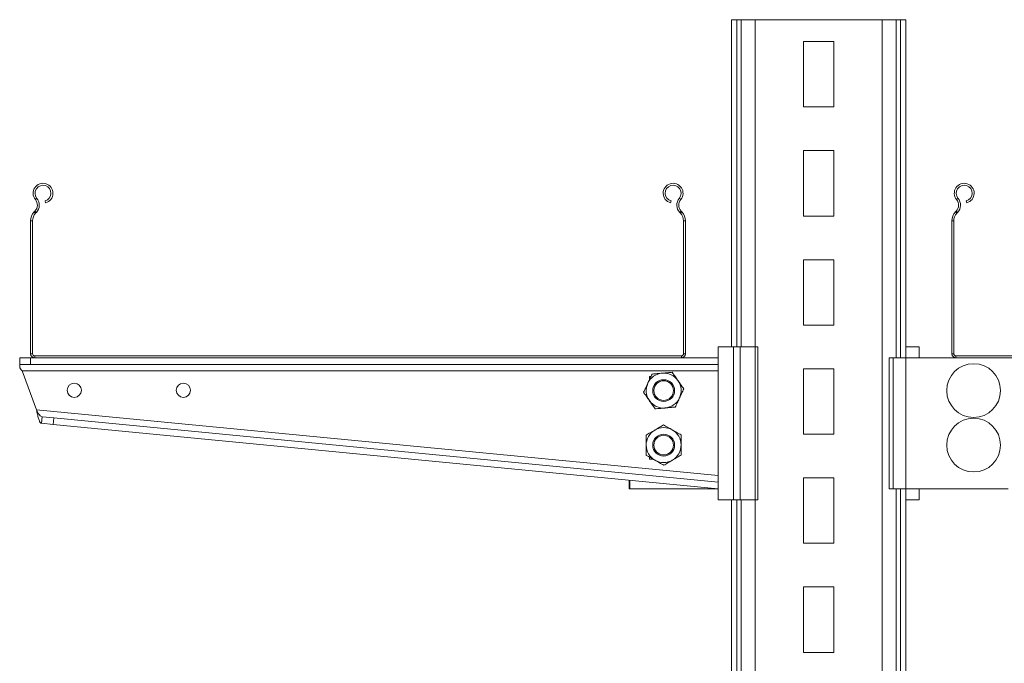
# Model space of a CAD drawing. Header units: millimetres. Extents: x 202 to 1221, y -164 to 1261.
# Tile 20 of 30: x 202 to 653, y 966 to 1261. Entities that reach past the tile are written whole.
import ezdxf

# ---------------------------------------------------------------- set-up
doc = ezdxf.new("R2010")
doc.units = ezdxf.units.MM

msp = doc.modelspace()

# ---------------------------------------------------------------- linework, layer by layer
at = {"color": 7, "linetype": 'Continuous', "lineweight": 15}
for p, q in [((527.86, 1111.03), (527.86, 1261.03)), ((530.33, 1261.03), (527.86, 1261.03)), ((532.37, 1261.03), (530.33, 1261.03)), ((538.77, 1261.03), (532.37, 1261.03)), ((596.95, 1261.03), (538.77, 1261.03)), ((603.35, 1261.03), (596.95, 1261.03)), ((605.4, 1261.03), (603.35, 1261.03)), ((607.86, 1261.03), (605.4, 1261.03)), ((607.86, 1106.03), (607.86, 1261.03)), ((574.86, 1251.03), (560.86, 1251.03)), ((560.86, 1251.03), (560.86, 1221.03)), ((574.86, 1221.03), (574.86, 1251.03)), ((560.86, 1221.03), (574.86, 1221.03)), ((574.86, 1201.03), (560.86, 1201.03)), ((560.86, 1201.03), (560.86, 1171.03)), ((574.86, 1171.03), (574.86, 1201.03)), ((209.73, 1179.15), (209.04, 1178.58)), ((213.48, 1177.96), (213.72, 1177.09)), ((500.01, 1177.09), (500.24, 1177.96)), ((504, 1179.15), (504.69, 1178.58)), ((631.73, 1179.15), (631.04, 1178.58)), ((635.48, 1177.96), (635.72, 1177.09)), ((208.51, 1172.9), (208.86, 1173.27)), ((208.51, 1172.9), (209.17, 1172.28)), ((209.51, 1172.65), (208.86, 1173.27)), ((504.87, 1173.27), (504.22, 1172.65)), ((504.56, 1172.28), (505.21, 1172.9)), ((504.87, 1173.27), (505.21, 1172.9)), ((630.51, 1172.9), (630.86, 1173.27)), ((630.51, 1172.9), (631.17, 1172.28)), ((631.51, 1172.65), (630.86, 1173.27)), ((207.76, 1168.77), (206.86, 1168.77)), ((206.86, 1107.93), (206.86, 1168.77)), ((207.76, 1107.93), (207.76, 1168.77)), ((209.17, 1172.28), (209.51, 1172.65)), ((504.22, 1172.65), (504.56, 1172.28)), ((505.96, 1168.77), (505.96, 1107.93)), ((506.86, 1168.77), (505.96, 1168.77)), ((506.86, 1168.77), (506.86, 1107.93)), ((560.86, 1171.03), (574.86, 1171.03)), ((629.76, 1168.77), (628.86, 1168.77)), ((628.86, 1107.93), (628.86, 1168.77)), ((629.76, 1107.93), (629.76, 1168.77)), ((631.17, 1172.28), (631.51, 1172.65)), ((560.86, 1151.03), (560.86, 1121.03)), ((574.86, 1151.03), (560.86, 1151.03)), ((574.86, 1121.03), (574.86, 1151.03)), ((560.86, 1121.03), (574.86, 1121.03)), ((521.86, 1111.03), (528.86, 1111.03)), ((521.86, 1111.03), (521.86, 1041.03)), ((528.86, 1111.03), (528.86, 1041.03)), ((528.86, 1111.03), (531.86, 1111.03)), ((531.86, 1111.03), (531.86, 1041.03)), ((531.86, 1111.03), (538.84, 1111.03)), ((538.84, 1111.03), (538.84, 1041.03)), ((538.84, 1111.03), (540.06, 1111.03)), ((540.06, 1111.03), (540.06, 1041.03)), ((613.86, 1111.03), (607.86, 1111.03)), ((613.86, 1106.03), (613.86, 1111.03)), ((201.86, 1103.03), (201.86, 1106.03)), ((201.86, 1106.03), (206.86, 1106.03)), ((206.86, 1107.93), (207.76, 1107.93)), ((206.86, 1106.03), (206.86, 1103.03)), ((206.86, 1106.03), (208.76, 1106.03)), ((208.76, 1106.93), (208.76, 1106.03)), ((504.96, 1106.93), (208.76, 1106.93)), ((504.96, 1106.03), (208.76, 1106.03)), ((504.96, 1106.03), (504.96, 1106.93)), ((504.96, 1106.03), (521.86, 1106.03)), ((505.96, 1107.93), (506.86, 1107.93)), ((521.86, 1106.03), (521.86, 1103.03)), ((600.21, 1046.03), (600.21, 1106.03)), ((600.21, 1106.03), (601.92, 1106.03)), ((601.92, 1046.03), (601.92, 1106.03)), ((601.92, 1106.03), (607.75, 1106.03)), ((607.75, 1106.03), (607.75, 1046.03)), ((630.76, 1106.03), (607.75, 1106.03)), ((628.86, 1107.93), (629.76, 1107.93)), ((630.76, 1106.93), (630.76, 1106.03)), ((926.96, 1106.93), (630.76, 1106.93)), ((926.96, 1106.03), (630.76, 1106.03)), ((206.86, 1103.03), (201.86, 1103.03)), ((201.86, 1101.53), (201.86, 1103.03)), ((206.86, 1103.03), (521.86, 1103.03)), ((560.86, 1101.03), (560.86, 1071.03)), ((574.86, 1101.03), (560.86, 1101.03)), ((574.86, 1071.03), (574.86, 1101.03)), ((202.97, 1100.03), (521.86, 1100.03)), ((209.55, 1082.28), (202.97, 1100.03)), ((491.08, 1097.55), (490.36, 1097.55)), ((490.36, 1097.55), (490.36, 1096.02)), ((490.36, 1097.53), (491.07, 1097.53)), ((490.36, 1086.37), (490.36, 1086.05)), ((490.36, 1086.05), (490.59, 1086.05)), ((521.86, 1052.06), (209.55, 1082.28)), ((211.86, 1076.03), (212.15, 1079.02)), ((212.15, 1079.02), (217.47, 1078.5)), ((217.47, 1078.5), (217.18, 1075.52)), ((521.86, 1049.05), (217.47, 1078.5)), ((217.18, 1075.52), (211.86, 1076.03)), ((521.86, 1046.03), (217.18, 1075.52)), ((560.86, 1071.03), (574.86, 1071.03)), ((490.36, 1060.53), (490.36, 1059.55)), ((490.36, 1059.55), (492.11, 1059.55)), ((560.86, 1051.03), (560.86, 1021.03)), ((574.86, 1051.03), (560.86, 1051.03)), ((574.86, 1021.03), (574.86, 1051.03)), ((481.11, 1046.03), (481.11, 1049.98)), ((481.4, 1046.03), (481.4, 1049.95)), ((481.4, 1046.03), (481.11, 1046.03)), ((521.86, 1046.03), (481.4, 1046.03)), ((601.92, 1046.03), (600.21, 1046.03)), ((607.75, 1046.03), (601.92, 1046.03)), ((607.75, 1046.03), (654.62, 1046.03)), ((607.86, 761.03), (607.86, 1046.03)), ((613.86, 1041.03), (613.86, 1046.03)), ((528.86, 1041.03), (521.86, 1041.03)), ((527.86, 761.03), (527.86, 1041.03)), ((531.86, 1041.03), (528.86, 1041.03)), ((538.84, 1041.03), (531.86, 1041.03)), ((540.06, 1041.03), (538.84, 1041.03)), ((613.86, 1041.03), (607.86, 1041.03)), ((560.86, 1021.03), (574.86, 1021.03)), ((560.86, 1001.03), (560.86, 971.03)), ((574.86, 1001.03), (560.86, 1001.03)), ((574.86, 971.03), (574.86, 1001.03)), ((560.86, 971.03), (574.86, 971.03))]:
    msp.add_line(p, q, dxfattribs=at)
at = {"color": 8, "linetype": 'Continuous', "lineweight": 15}
for p, q in [((530.33, 1111.03), (530.33, 1261.03)), ((532.37, 1111.03), (532.37, 1261.03)), ((538.77, 1111.03), (538.77, 1261.03)), ((596.95, 961.03), (596.95, 1261.03)), ((603.35, 1106.03), (603.35, 1261.03)), ((605.4, 1106.03), (605.4, 1261.03)), ((603.35, 761.03), (603.35, 1046.03)), ((605.4, 761.03), (605.4, 1046.03)), ((530.33, 761.03), (530.33, 1041.03)), ((532.37, 761.03), (532.37, 1041.03)), ((538.77, 961.03), (538.77, 1041.03))]:
    msp.add_line(p, q, dxfattribs=at)
at = {"color": 7, "linetype": 'Continuous', "lineweight": 15, "flags": 128}
msp.add_lwpolyline([(201.86, 1101.53), (202.21, 1101.06), (202.59, 1100.55), (202.97, 1100.03)], dxfattribs=at)
at = {"color": 7, "linetype": 'Continuous', "lineweight": 15}
for centre, radius in [((638.86, 1091.03), 12.32), ((226.86, 1091.16), 3.25), ((276.86, 1091.16), 3.25), ((496.86, 1091.03), 5), ((496.86, 1091.03), 4.5), ((638.86, 1066.05), 12.32), ((496.86, 1066.05), 5), ((496.86, 1066.05), 4.5)]:
    msp.add_circle(centre, radius, dxfattribs=at)
for centre, radius, start, end in [((212.54, 1181.48), 4.55, 285, 219.6825), ((212.54, 1181.48), 3.65, 285, 219.6825), ((501.19, 1181.48), 4.55, 320.3175, 255), ((501.19, 1181.48), 3.65, 320.3175, 255), ((634.54, 1181.48), 4.55, 285, 219.6825), ((634.54, 1181.48), 3.65, 285, 219.6825), ((205.96, 1176.02), 4, 316.4642, 39.6825), ((205.96, 1176.02), 4.9, 316.4642, 39.6825), ((507.77, 1176.02), 4.9, 140.3175, 223.5358), ((507.77, 1176.02), 4, 140.3175, 223.5358), ((627.96, 1176.02), 4, 316.4642, 39.6825), ((627.96, 1176.02), 4.9, 316.4642, 39.6825), ((212.86, 1168.77), 6, 136.4642, 180), ((500.86, 1168.77), 6, 0, 43.5358), ((634.86, 1168.77), 6, 136.4642, 180), ((212.86, 1168.77), 5.1, 136.4642, 180), ((500.86, 1168.77), 5.1, 0, 43.5358), ((634.86, 1168.77), 5.1, 136.4642, 180), ((208.76, 1107.93), 1.9, 180, 270), ((208.76, 1107.93), 1, 180, 270), ((504.96, 1107.93), 1, 270, 0), ((504.96, 1107.93), 1.9, 270, 0), ((630.76, 1107.93), 1.9, 180, 270), ((630.76, 1107.93), 1, 180, 270), ((496.86, 1091.03), 8, 94.9409, 154.9409), ((496.86, 1091.03), 8, 34.9409, 94.9409), ((496.86, 1091.03), 8, 154.9409, 214.9409), ((496.86, 1091.03), 8, 334.9409, 34.9409), ((496.86, 1091.03), 8, 274.9409, 334.9409), ((496.86, 1091.03), 8, 214.9409, 274.9409), ((496.86, 1066.05), 8, 60.5374, 120.5374), ((496.86, 1066.05), 8, 120.5374, 180.5374), ((496.86, 1066.05), 8, 0.5374, 60.5374), ((496.86, 1066.05), 8, 180.5374, 240.5374), ((496.86, 1066.05), 8, 300.5374, 0.5374), ((496.86, 1066.05), 8, 240.5374, 300.5374)]:
    msp.add_arc(centre, radius, start, end, dxfattribs=at)
for points, knots in [([(489.62, 1094.42), (489.66, 1094.52), (490.01, 1095.27), (490.68, 1096.69), (491.27, 1097.96), (491.57, 1098.6)], [0, 0, 0, 0, 0.070086, 0.530782, 1, 1, 1, 1]), ([(491.57, 1098.6), (492.32, 1098.67), (493.83, 1098.8), (495.39, 1098.93), (496.17, 1099)], [0, 0, 0, 0, 0.495456, 1, 1, 1, 1]), ([(496.17, 1099), (496.28, 1099.01), (497.11, 1099.08), (498.67, 1099.22), (500.07, 1099.34), (500.78, 1099.4)], [0, 0, 0, 0, 0.070089, 0.530783, 1, 1, 1, 1]), ([(503.42, 1095.61), (503.18, 1095.96), (502.29, 1097.24), (501.41, 1098.49), (500.78, 1099.4)], [0, 0, 0, 0, 0.268635, 1, 1, 1, 1]), ([(487.66, 1090.24), (487.98, 1090.92), (488.62, 1092.29), (489.28, 1093.7), (489.62, 1094.42)], [0, 0, 0, 0, 0.495463, 1, 1, 1, 1]), ([(506.07, 1091.83), (505.85, 1092.14), (504.98, 1093.38), (504.09, 1094.66), (503.42, 1095.61)], [0, 0, 0, 0, 0.257547, 1, 1, 1, 1]), ([(506.07, 1091.83), (505.75, 1091.15), (505.11, 1089.78), (504.45, 1088.36), (504.11, 1087.64)], [0, 0, 0, 0, 0.495457, 1, 1, 1, 1]), ([(490.31, 1086.45), (490.07, 1086.79), (489.17, 1088.08), (488.3, 1089.32), (487.66, 1090.24)], [0, 0, 0, 0, 0.268634, 1, 1, 1, 1]), ([(504.11, 1087.64), (504.06, 1087.54), (503.71, 1086.79), (503.05, 1085.38), (502.46, 1084.1), (502.15, 1083.46)], [0, 0, 0, 0, 0.070084, 0.530783, 1, 1, 1, 1]), ([(492.95, 1082.66), (492.73, 1082.98), (491.87, 1084.22), (490.97, 1085.5), (490.31, 1086.45)], [0, 0, 0, 0, 0.257547, 1, 1, 1, 1]), ([(497.55, 1083.06), (497.44, 1083.05), (496.62, 1082.98), (495.06, 1082.85), (493.66, 1082.72), (492.95, 1082.66)], [0, 0, 0, 0, 0.070083, 0.530781, 1, 1, 1, 1]), ([(502.15, 1083.46), (501.41, 1083.39), (499.9, 1083.26), (498.34, 1083.13), (497.55, 1083.06)], [0, 0, 0, 0, 0.495458, 1, 1, 1, 1]), ([(209.55, 1082.28), (209.7, 1081.56), (209.99, 1080.11), (210.47, 1078.2), (210.99, 1076.78), (211.46, 1076.13), (211.77, 1076.06), (211.86, 1076.03)], [0, 0, 0, 0, 0.224705, 0.449448, 0.67419, 0.898933, 1, 1, 1, 1]), ([(209.55, 1082.28), (209.77, 1081.82), (210.2, 1080.94), (210.86, 1079.87), (211.5, 1079.19), (211.95, 1079.07), (212.15, 1079.02)], [0, 0, 0, 0, 0.276926, 0.529654, 0.782319, 1, 1, 1, 1]), ([(492.8, 1072.94), (492.89, 1072.99), (493.61, 1073.41), (494.95, 1074.21), (496.17, 1074.92), (496.78, 1075.28)], [0, 0, 0, 0, 0.070089, 0.530783, 1, 1, 1, 1]), ([(496.78, 1075.28), (497.43, 1074.91), (498.75, 1074.17), (500.11, 1073.4), (500.8, 1073.01)], [0, 0, 0, 0, 0.495458, 1, 1, 1, 1]), ([(488.82, 1070.59), (489.47, 1070.97), (490.77, 1071.74), (492.12, 1072.53), (492.8, 1072.94)], [0, 0, 0, 0, 0.4954579, 1, 1, 1, 1]), ([(488.86, 1065.97), (488.86, 1066.39), (488.85, 1067.95), (488.83, 1069.48), (488.82, 1070.59)], [0, 0, 0, 0, 0.268634, 1, 1, 1, 1]), ([(500.8, 1073.01), (500.89, 1072.96), (501.62, 1072.55), (502.98, 1071.78), (504.2, 1071.09), (504.82, 1070.74)], [0, 0, 0, 0, 0.070089, 0.530782, 1, 1, 1, 1]), ([(504.86, 1066.12), (504.86, 1066.54), (504.84, 1068.1), (504.83, 1069.63), (504.82, 1070.74)], [0, 0, 0, 0, 0.268634, 1, 1, 1, 1]), ([(488.91, 1061.35), (488.9, 1061.74), (488.89, 1063.24), (488.88, 1064.81), (488.86, 1065.97)], [0, 0, 0, 0, 0.257555, 1, 1, 1, 1]), ([(504.91, 1061.5), (504.9, 1061.89), (504.89, 1063.4), (504.87, 1064.96), (504.86, 1066.12)], [0, 0, 0, 0, 0.257548, 1, 1, 1, 1]), ([(492.93, 1059.08), (492.83, 1059.13), (492.11, 1059.54), (490.75, 1060.31), (489.53, 1061), (488.91, 1061.35)], [0, 0, 0, 0, 0.070083, 0.530782, 1, 1, 1, 1]), ([(504.91, 1061.5), (504.26, 1061.12), (502.96, 1060.35), (501.61, 1059.56), (500.93, 1059.16)], [0, 0, 0, 0, 0.4954579, 1, 1, 1, 1]), ([(496.95, 1056.81), (496.3, 1057.18), (494.98, 1057.92), (493.62, 1058.69), (492.93, 1059.08)], [0, 0, 0, 0, 0.495462, 1, 1, 1, 1]), ([(500.93, 1059.16), (500.83, 1059.1), (500.12, 1058.68), (498.77, 1057.88), (497.56, 1057.17), (496.95, 1056.81)], [0, 0, 0, 0, 0.070088, 0.530787, 1, 1, 1, 1])]:
    msp.add_open_spline(points, degree=3, knots=knots, dxfattribs=at)

doc.saveas('drawing.dxf')
